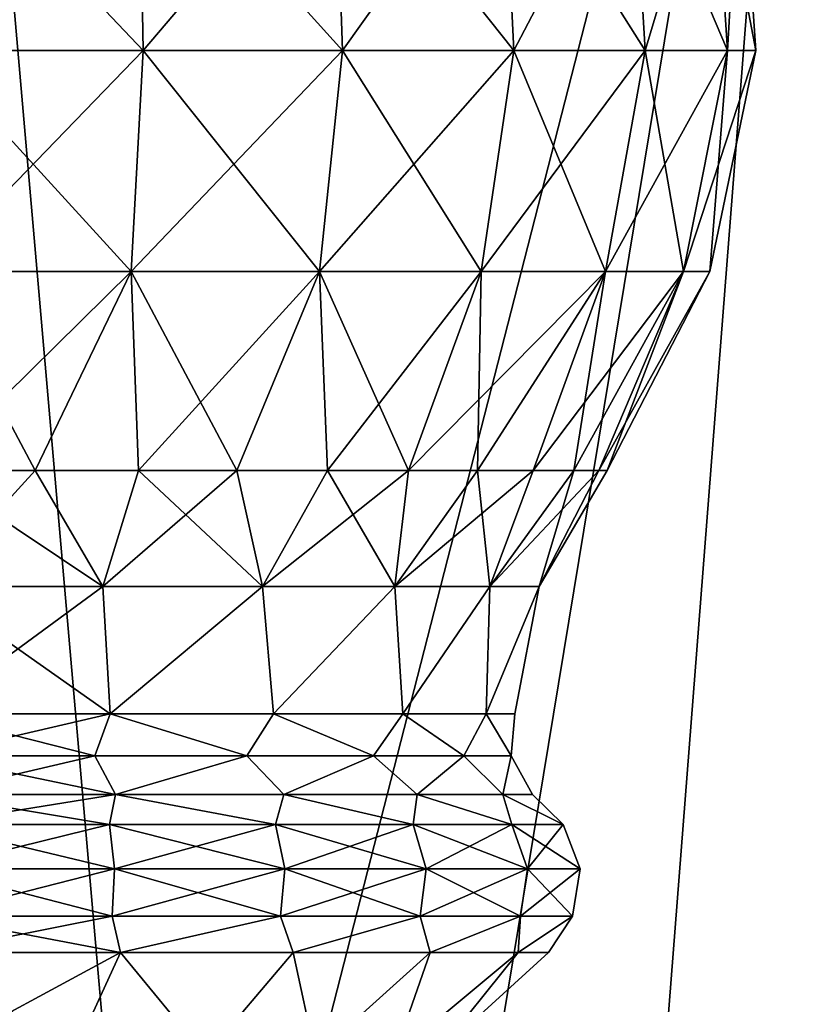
# Model space of a CAD drawing. Header units: millimetres. Extents: x -110 to 119, y -127 to 212.
# Tile 140 of 186: x 75.7 to 81.84, y 19.84 to 27.42. Entities that reach past the tile are written whole.
import ezdxf

# ---------------------------------------------------------------- set-up
doc = ezdxf.new("R2010")
doc.units = ezdxf.units.MM
doc.header["$LTSCALE"] = 26.699852
for name, color, linetype in [('496', 7, 'CONTINUOUS'), ('497', 7, 'CONTINUOUS'), ('498', 7, 'CONTINUOUS'), ('499', 7, 'CONTINUOUS'), ('5', 7, 'CONTINUOUS'), ('500', 7, 'CONTINUOUS')]:
    doc.layers.add(name, color=color, linetype=linetype)

msp = doc.modelspace()

# ---------------------------------------------------------------- linework, layer by layer
at = {"layer": '496', "color": 7, "linetype": 'CONTINUOUS', "true_color": 0xa2afbf}
for points in [[(75.0003, 28.9194, 56.2713), (75.0003, 27.186, 56.3902), (76.6478, 27.186, 56.1733), (75.0003, 28.9194, 56.2713)], [(76.617, 28.9194, 56.0584), (75.0003, 28.9194, 56.2713), (76.6478, 27.186, 56.1733), (76.617, 28.9194, 56.0584)], [(75.0003, 27.186, 43.6598), (75.0003, 28.9194, 43.7787), (76.617, 28.9194, 43.9916), (75.0003, 27.186, 43.6598)], [(75.0003, 27.186, 43.6598), (76.617, 28.9194, 43.9916), (76.6478, 27.186, 43.8767), (75.0003, 27.186, 43.6598)], [(76.617, 28.9194, 43.9916), (78.1234, 28.9194, 44.6156), (76.6478, 27.186, 43.8767), (76.617, 28.9194, 43.9916)], [(78.1234, 28.9194, 55.4344), (76.617, 28.9194, 56.0584), (78.1829, 27.186, 55.5374), (78.1234, 28.9194, 55.4344)], [(78.1829, 27.186, 55.5374), (76.617, 28.9194, 56.0584), (76.6478, 27.186, 56.1733), (78.1829, 27.186, 55.5374)], [(76.6478, 27.186, 43.8767), (78.1234, 28.9194, 44.6156), (78.1829, 27.186, 44.5126), (76.6478, 27.186, 43.8767)], [(78.1234, 28.9194, 44.6156), (79.4171, 28.9194, 45.6082), (78.1829, 27.186, 44.5126), (78.1234, 28.9194, 44.6156)], [(79.4171, 28.9194, 54.4418), (78.1234, 28.9194, 55.4344), (79.5012, 27.186, 54.5259), (79.4171, 28.9194, 54.4418)], [(79.5012, 27.186, 54.5259), (78.1234, 28.9194, 55.4344), (78.1829, 27.186, 55.5374), (79.5012, 27.186, 54.5259)], [(78.1829, 27.186, 44.5126), (79.4171, 28.9194, 45.6082), (79.5012, 27.186, 45.5241), (78.1829, 27.186, 44.5126)], [(79.4171, 28.9194, 45.6082), (80.4097, 28.9194, 46.9019), (79.5012, 27.186, 45.5241), (79.4171, 28.9194, 45.6082)], [(80.4097, 28.9194, 53.1481), (79.4171, 28.9194, 54.4418), (80.5128, 27.186, 53.2076), (80.4097, 28.9194, 53.1481)], [(80.5128, 27.186, 53.2076), (79.4171, 28.9194, 54.4418), (79.5012, 27.186, 54.5259), (80.5128, 27.186, 53.2076)], [(79.5012, 27.186, 45.5241), (80.4097, 28.9194, 46.9019), (80.5128, 27.186, 46.8424), (79.5012, 27.186, 45.5241)], [(80.4097, 28.9194, 46.9019), (81.0337, 28.9194, 48.4083), (80.5128, 27.186, 46.8424), (80.4097, 28.9194, 46.9019)], [(81.0337, 28.9194, 51.6417), (80.4097, 28.9194, 53.1481), (81.1486, 27.186, 51.6724), (81.0337, 28.9194, 51.6417)], [(81.1486, 27.186, 51.6724), (80.4097, 28.9194, 53.1481), (80.5128, 27.186, 53.2076), (81.1486, 27.186, 51.6724)], [(80.5128, 27.186, 46.8424), (81.0337, 28.9194, 48.4083), (81.1486, 27.186, 48.3776), (80.5128, 27.186, 46.8424)], [(81.0337, 28.9194, 48.4083), (81.2466, 28.9194, 50.025), (81.1486, 27.186, 48.3776), (81.0337, 28.9194, 48.4083)], [(81.2466, 28.9194, 50.025), (81.0337, 28.9194, 51.6417), (81.3655, 27.186, 50.025), (81.2466, 28.9194, 50.025)], [(81.3655, 27.186, 50.025), (81.0337, 28.9194, 51.6417), (81.1486, 27.186, 51.6724), (81.3655, 27.186, 50.025)], [(81.1486, 27.186, 48.3776), (81.2466, 28.9194, 50.025), (81.3655, 27.186, 50.025), (81.1486, 27.186, 48.3776)], [(75.0003, 27.186, 56.3902), (75.0003, 25.4847, 56.0371), (76.5563, 25.4847, 55.8322), (75.0003, 27.186, 56.3902)], [(76.6478, 27.186, 56.1733), (75.0003, 27.186, 56.3902), (76.5563, 25.4847, 55.8322), (76.6478, 27.186, 56.1733)], [(75.0003, 25.4847, 44.0129), (75.0003, 27.186, 43.6598), (76.6478, 27.186, 43.8767), (75.0003, 25.4847, 44.0129)], [(75.0003, 25.4847, 44.0129), (76.6478, 27.186, 43.8767), (76.5563, 25.4847, 44.2178), (75.0003, 25.4847, 44.0129)], [(76.6478, 27.186, 43.8767), (78.1829, 27.186, 44.5126), (76.5563, 25.4847, 44.2178), (76.6478, 27.186, 43.8767)], [(76.5563, 25.4847, 44.2178), (78.1829, 27.186, 44.5126), (78.0063, 25.4847, 44.8184), (76.5563, 25.4847, 44.2178)], [(78.0063, 25.4847, 55.2316), (76.6478, 27.186, 56.1733), (76.5563, 25.4847, 55.8322), (78.0063, 25.4847, 55.2316)], [(78.1829, 27.186, 55.5374), (76.6478, 27.186, 56.1733), (78.0063, 25.4847, 55.2316), (78.1829, 27.186, 55.5374)], [(78.1829, 27.186, 44.5126), (79.5012, 27.186, 45.5241), (78.0063, 25.4847, 44.8184), (78.1829, 27.186, 44.5126)], [(78.0063, 25.4847, 44.8184), (79.5012, 27.186, 45.5241), (79.2515, 25.4847, 45.7738), (78.0063, 25.4847, 44.8184)], [(79.2515, 25.4847, 54.2762), (78.1829, 27.186, 55.5374), (78.0063, 25.4847, 55.2316), (79.2515, 25.4847, 54.2762)], [(79.5012, 27.186, 54.5259), (78.1829, 27.186, 55.5374), (79.2515, 25.4847, 54.2762), (79.5012, 27.186, 54.5259)], [(79.5012, 27.186, 45.5241), (80.5128, 27.186, 46.8424), (79.2515, 25.4847, 45.7738), (79.5012, 27.186, 45.5241)], [(79.2515, 25.4847, 45.7738), (80.5128, 27.186, 46.8424), (80.2069, 25.4847, 47.019), (79.2515, 25.4847, 45.7738)], [(80.2069, 25.4847, 53.031), (79.5012, 27.186, 54.5259), (79.2515, 25.4847, 54.2762), (80.2069, 25.4847, 53.031)], [(80.5128, 27.186, 53.2076), (79.5012, 27.186, 54.5259), (80.2069, 25.4847, 53.031), (80.5128, 27.186, 53.2076)], [(80.5128, 27.186, 46.8424), (81.1486, 27.186, 48.3776), (80.2069, 25.4847, 47.019), (80.5128, 27.186, 46.8424)], [(80.2069, 25.4847, 47.019), (81.1486, 27.186, 48.3776), (80.8075, 25.4847, 48.469), (80.2069, 25.4847, 47.019)], [(80.8075, 25.4847, 51.581), (80.5128, 27.186, 53.2076), (80.2069, 25.4847, 53.031), (80.8075, 25.4847, 51.581)], [(81.1486, 27.186, 51.6724), (80.5128, 27.186, 53.2076), (80.8075, 25.4847, 51.581), (81.1486, 27.186, 51.6724)], [(81.1486, 27.186, 48.3776), (81.3655, 27.186, 50.025), (80.8075, 25.4847, 48.469), (81.1486, 27.186, 48.3776)], [(80.8075, 25.4847, 48.469), (81.3655, 27.186, 50.025), (81.0124, 25.4847, 50.025), (80.8075, 25.4847, 48.469)], [(81.0124, 25.4847, 50.025), (81.1486, 27.186, 51.6724), (80.8075, 25.4847, 51.581), (81.0124, 25.4847, 50.025)], [(81.3655, 27.186, 50.025), (81.1486, 27.186, 51.6724), (81.0124, 25.4847, 50.025), (81.3655, 27.186, 50.025)], [(75.0003, 25.4847, 56.0371), (75.0003, 23.9518, 55.245), (75.8169, 23.9518, 55.1807), (75.0003, 25.4847, 56.0371)], [(76.5563, 25.4847, 55.8322), (75.0003, 25.4847, 56.0371), (75.8169, 23.9518, 55.1807), (76.5563, 25.4847, 55.8322)], [(75.0003, 23.9518, 44.805), (75.0003, 25.4847, 44.0129), (76.5563, 25.4847, 44.2178), (75.0003, 23.9518, 44.805)], [(75.0003, 23.9518, 44.805), (76.5563, 25.4847, 44.2178), (75.8169, 23.9518, 44.8693), (75.0003, 23.9518, 44.805)], [(75.8169, 23.9518, 44.8693), (76.5563, 25.4847, 44.2178), (76.6134, 23.9518, 45.0605), (75.8169, 23.9518, 44.8693)], [(76.6134, 23.9518, 54.9895), (76.5563, 25.4847, 55.8322), (75.8169, 23.9518, 55.1807), (76.6134, 23.9518, 54.9895)], [(76.5563, 25.4847, 44.2178), (78.0063, 25.4847, 44.8184), (76.6134, 23.9518, 45.0605), (76.5563, 25.4847, 44.2178)], [(78.0063, 25.4847, 55.2316), (76.5563, 25.4847, 55.8322), (77.3701, 23.9518, 54.6761), (78.0063, 25.4847, 55.2316)], [(77.3701, 23.9518, 54.6761), (76.5563, 25.4847, 55.8322), (76.6134, 23.9518, 54.9895), (77.3701, 23.9518, 54.6761)], [(76.6134, 23.9518, 45.0605), (78.0063, 25.4847, 44.8184), (77.3701, 23.9518, 45.3739), (76.6134, 23.9518, 45.0605)], [(77.3701, 23.9518, 45.3739), (78.0063, 25.4847, 44.8184), (78.0686, 23.9518, 45.8019), (77.3701, 23.9518, 45.3739)], [(78.0686, 23.9518, 54.2481), (78.0063, 25.4847, 55.2316), (77.3701, 23.9518, 54.6761), (78.0686, 23.9518, 54.2481)], [(78.0063, 25.4847, 44.8184), (79.2515, 25.4847, 45.7738), (78.0686, 23.9518, 45.8019), (78.0063, 25.4847, 44.8184)], [(79.2515, 25.4847, 54.2762), (78.0063, 25.4847, 55.2316), (78.6914, 23.9518, 53.7161), (79.2515, 25.4847, 54.2762)], [(78.6914, 23.9518, 53.7161), (78.0063, 25.4847, 55.2316), (78.0686, 23.9518, 54.2481), (78.6914, 23.9518, 53.7161)], [(78.0686, 23.9518, 45.8019), (79.2515, 25.4847, 45.7738), (78.6914, 23.9518, 46.3339), (78.0686, 23.9518, 45.8019)], [(79.2515, 25.4847, 45.7738), (80.2069, 25.4847, 47.019), (78.6914, 23.9518, 46.3339), (79.2515, 25.4847, 45.7738)], [(78.6914, 23.9518, 46.3339), (80.2069, 25.4847, 47.019), (79.2234, 23.9518, 46.9568), (78.6914, 23.9518, 46.3339)], [(79.2234, 23.9518, 53.0932), (79.2515, 25.4847, 54.2762), (78.6914, 23.9518, 53.7161), (79.2234, 23.9518, 53.0932)], [(79.2234, 23.9518, 46.9568), (80.2069, 25.4847, 47.019), (79.6514, 23.9518, 47.6552), (79.2234, 23.9518, 46.9568)], [(80.2069, 25.4847, 53.031), (79.2515, 25.4847, 54.2762), (79.2234, 23.9518, 53.0932), (80.2069, 25.4847, 53.031)], [(79.6514, 23.9518, 52.3948), (80.2069, 25.4847, 53.031), (79.2234, 23.9518, 53.0932), (79.6514, 23.9518, 52.3948)], [(80.2069, 25.4847, 47.019), (80.8075, 25.4847, 48.469), (79.6514, 23.9518, 47.6552), (80.2069, 25.4847, 47.019)], [(79.6514, 23.9518, 47.6552), (80.8075, 25.4847, 48.469), (79.9648, 23.9518, 48.4119), (79.6514, 23.9518, 47.6552)], [(79.9648, 23.9518, 51.6381), (80.2069, 25.4847, 53.031), (79.6514, 23.9518, 52.3948), (79.9648, 23.9518, 51.6381)], [(79.9648, 23.9518, 48.4119), (80.8075, 25.4847, 48.469), (80.156, 23.9518, 49.2084), (79.9648, 23.9518, 48.4119)], [(80.8075, 25.4847, 51.581), (80.2069, 25.4847, 53.031), (79.9648, 23.9518, 51.6381), (80.8075, 25.4847, 51.581)], [(80.156, 23.9518, 50.8416), (80.8075, 25.4847, 51.581), (79.9648, 23.9518, 51.6381), (80.156, 23.9518, 50.8416)], [(80.8075, 25.4847, 48.469), (81.0124, 25.4847, 50.025), (80.156, 23.9518, 49.2084), (80.8075, 25.4847, 48.469)], [(80.156, 23.9518, 49.2084), (81.0124, 25.4847, 50.025), (80.2203, 23.9518, 50.025), (80.156, 23.9518, 49.2084)], [(80.2203, 23.9518, 50.025), (80.8075, 25.4847, 51.581), (80.156, 23.9518, 50.8416), (80.2203, 23.9518, 50.025)], [(81.0124, 25.4847, 50.025), (80.8075, 25.4847, 51.581), (80.2203, 23.9518, 50.025), (81.0124, 25.4847, 50.025)]]:
    msp.add_3dface(points, dxfattribs=at)
at = {"layer": '497', "color": 7, "linetype": 'CONTINUOUS', "true_color": 0xa2afbf}
for points in [[(75.0003, 23.9518, 55.245), (75.0003, 23.0603, 54.7708), (76.3374, 23.0603, 54.5786), (75.0003, 23.9518, 55.245)], [(75.8169, 23.9518, 55.1807), (75.0003, 23.9518, 55.245), (76.3374, 23.0603, 54.5786), (75.8169, 23.9518, 55.1807)], [(75.0003, 23.0603, 45.2792), (75.0003, 23.9518, 44.805), (75.8169, 23.9518, 44.8693), (75.0003, 23.0603, 45.2792)], [(75.0003, 23.0603, 45.2792), (75.8169, 23.9518, 44.8693), (76.3374, 23.0603, 45.4714), (75.0003, 23.0603, 45.2792)], [(75.8169, 23.9518, 44.8693), (76.6134, 23.9518, 45.0605), (76.3374, 23.0603, 45.4714), (75.8169, 23.9518, 44.8693)], [(76.6134, 23.9518, 54.9895), (75.8169, 23.9518, 55.1807), (76.3374, 23.0603, 54.5786), (76.6134, 23.9518, 54.9895)], [(76.6134, 23.9518, 45.0605), (77.3701, 23.9518, 45.3739), (76.3374, 23.0603, 45.4714), (76.6134, 23.9518, 45.0605)], [(76.3374, 23.0603, 45.4714), (77.3701, 23.9518, 45.3739), (77.5661, 23.0603, 46.0326), (76.3374, 23.0603, 45.4714)], [(77.5661, 23.0603, 54.0174), (76.6134, 23.9518, 54.9895), (76.3374, 23.0603, 54.5786), (77.5661, 23.0603, 54.0174)], [(77.3701, 23.9518, 54.6761), (76.6134, 23.9518, 54.9895), (77.5661, 23.0603, 54.0174), (77.3701, 23.9518, 54.6761)], [(77.3701, 23.9518, 45.3739), (78.0686, 23.9518, 45.8019), (77.5661, 23.0603, 46.0326), (77.3701, 23.9518, 45.3739)], [(78.0686, 23.9518, 54.2481), (77.3701, 23.9518, 54.6761), (77.5661, 23.0603, 54.0174), (78.0686, 23.9518, 54.2481)], [(78.0686, 23.9518, 45.8019), (78.6914, 23.9518, 46.3339), (77.5661, 23.0603, 46.0326), (78.0686, 23.9518, 45.8019)], [(77.5661, 23.0603, 46.0326), (78.6914, 23.9518, 46.3339), (78.587, 23.0603, 46.9171), (77.5661, 23.0603, 46.0326)], [(78.587, 23.0603, 53.1329), (78.0686, 23.9518, 54.2481), (77.5661, 23.0603, 54.0174), (78.587, 23.0603, 53.1329)], [(78.6914, 23.9518, 53.7161), (78.0686, 23.9518, 54.2481), (78.587, 23.0603, 53.1329), (78.6914, 23.9518, 53.7161)], [(78.6914, 23.9518, 46.3339), (79.2234, 23.9518, 46.9568), (78.587, 23.0603, 46.9171), (78.6914, 23.9518, 46.3339)], [(79.2234, 23.9518, 46.9568), (79.6514, 23.9518, 47.6552), (78.587, 23.0603, 46.9171), (79.2234, 23.9518, 46.9568)], [(78.587, 23.0603, 46.9171), (79.6514, 23.9518, 47.6552), (79.3173, 23.0603, 48.0535), (78.587, 23.0603, 46.9171)], [(79.2234, 23.9518, 53.0932), (78.6914, 23.9518, 53.7161), (78.587, 23.0603, 53.1329), (79.2234, 23.9518, 53.0932)], [(79.3173, 23.0603, 51.9965), (79.2234, 23.9518, 53.0932), (78.587, 23.0603, 53.1329), (79.3173, 23.0603, 51.9965)], [(79.6514, 23.9518, 52.3948), (79.2234, 23.9518, 53.0932), (79.3173, 23.0603, 51.9965), (79.6514, 23.9518, 52.3948)], [(79.6514, 23.9518, 47.6552), (79.9648, 23.9518, 48.4119), (79.3173, 23.0603, 48.0535), (79.6514, 23.9518, 47.6552)], [(79.9648, 23.9518, 48.4119), (80.156, 23.9518, 49.2084), (79.3173, 23.0603, 48.0535), (79.9648, 23.9518, 48.4119)], [(79.3173, 23.0603, 48.0535), (80.156, 23.9518, 49.2084), (79.6978, 23.0603, 49.3496), (79.3173, 23.0603, 48.0535)], [(79.9648, 23.9518, 51.6381), (79.6514, 23.9518, 52.3948), (79.3173, 23.0603, 51.9965), (79.9648, 23.9518, 51.6381)], [(79.6978, 23.0603, 50.7004), (79.9648, 23.9518, 51.6381), (79.3173, 23.0603, 51.9965), (79.6978, 23.0603, 50.7004)], [(80.156, 23.9518, 49.2084), (80.2203, 23.9518, 50.025), (79.6978, 23.0603, 49.3496), (80.156, 23.9518, 49.2084)], [(80.2203, 23.9518, 50.025), (80.156, 23.9518, 50.8416), (79.6978, 23.0603, 50.7004), (80.2203, 23.9518, 50.025)], [(79.6978, 23.0603, 49.3496), (80.2203, 23.9518, 50.025), (79.6978, 23.0603, 50.7004), (79.6978, 23.0603, 49.3496)], [(80.156, 23.9518, 50.8416), (79.9648, 23.9518, 51.6381), (79.6978, 23.0603, 50.7004), (80.156, 23.9518, 50.8416)], [(75.0003, 23.0603, 54.7708), (75.0003, 22.0785, 54.535), (76.394, 22.0785, 54.3143), (75.0003, 23.0603, 54.7708)], [(76.3374, 23.0603, 54.5786), (75.0003, 23.0603, 54.7708), (76.394, 22.0785, 54.3143), (76.3374, 23.0603, 54.5786)], [(75.0003, 22.0785, 45.515), (75.0003, 23.0603, 45.2792), (76.3374, 23.0603, 45.4714), (75.0003, 22.0785, 45.515)], [(75.0003, 22.0785, 45.515), (76.3374, 23.0603, 45.4714), (76.394, 22.0785, 45.7357), (75.0003, 22.0785, 45.515)], [(76.3374, 23.0603, 45.4714), (77.5661, 23.0603, 46.0326), (76.394, 22.0785, 45.7357), (76.3374, 23.0603, 45.4714)], [(77.5661, 23.0603, 54.0174), (76.3374, 23.0603, 54.5786), (76.394, 22.0785, 54.3143), (77.5661, 23.0603, 54.0174)], [(76.394, 22.0785, 45.7357), (77.5661, 23.0603, 46.0326), (77.6512, 22.0785, 46.3763), (76.394, 22.0785, 45.7357)], [(77.6512, 22.0785, 53.6737), (77.5661, 23.0603, 54.0174), (76.394, 22.0785, 54.3143), (77.6512, 22.0785, 53.6737)], [(77.5661, 23.0603, 46.0326), (78.587, 23.0603, 46.9171), (77.6512, 22.0785, 46.3763), (77.5661, 23.0603, 46.0326)], [(78.587, 23.0603, 53.1329), (77.5661, 23.0603, 54.0174), (77.6512, 22.0785, 53.6737), (78.587, 23.0603, 53.1329)], [(77.6512, 22.0785, 46.3763), (78.587, 23.0603, 46.9171), (78.649, 22.0785, 47.3741), (77.6512, 22.0785, 46.3763)], [(78.649, 22.0785, 52.6759), (78.587, 23.0603, 53.1329), (77.6512, 22.0785, 53.6737), (78.649, 22.0785, 52.6759)], [(78.587, 23.0603, 46.9171), (79.3173, 23.0603, 48.0535), (78.649, 22.0785, 47.3741), (78.587, 23.0603, 46.9171)], [(79.3173, 23.0603, 51.9965), (78.587, 23.0603, 53.1329), (78.649, 22.0785, 52.6759), (79.3173, 23.0603, 51.9965)], [(78.649, 22.0785, 47.3741), (79.3173, 23.0603, 48.0535), (79.2896, 22.0785, 48.6313), (78.649, 22.0785, 47.3741)], [(79.2896, 22.0785, 51.4187), (79.3173, 23.0603, 51.9965), (78.649, 22.0785, 52.6759), (79.2896, 22.0785, 51.4187)], [(79.3173, 23.0603, 48.0535), (79.6978, 23.0603, 49.3496), (79.2896, 22.0785, 48.6313), (79.3173, 23.0603, 48.0535)], [(79.2896, 22.0785, 48.6313), (79.6978, 23.0603, 49.3496), (79.5103, 22.0785, 50.025), (79.2896, 22.0785, 48.6313)], [(79.6978, 23.0603, 50.7004), (79.3173, 23.0603, 51.9965), (79.2896, 22.0785, 51.4187), (79.6978, 23.0603, 50.7004)], [(79.5103, 22.0785, 50.025), (79.6978, 23.0603, 50.7004), (79.2896, 22.0785, 51.4187), (79.5103, 22.0785, 50.025)], [(79.6978, 23.0603, 49.3496), (79.6978, 23.0603, 50.7004), (79.5103, 22.0785, 50.025), (79.6978, 23.0603, 49.3496)]]:
    msp.add_3dface(points, dxfattribs=at)
at = {"layer": '498', "color": 7, "linetype": 'CONTINUOUS', "true_color": 0xa2afbf}
for points in [[(75.0003, 22.0785, 54.535), (75.0003, 21.7569, 54.5519), (76.2757, 21.7569, 54.3685), (75.0003, 22.0785, 54.535)], [(76.394, 22.0785, 54.3143), (75.0003, 22.0785, 54.535), (76.2757, 21.7569, 54.3685), (76.394, 22.0785, 54.3143)], [(75.0003, 21.7569, 45.4981), (75.0003, 22.0785, 45.515), (76.394, 22.0785, 45.7357), (75.0003, 21.7569, 45.4981)], [(75.0003, 21.7569, 45.4981), (76.394, 22.0785, 45.7357), (76.2757, 21.7569, 45.6815), (75.0003, 21.7569, 45.4981)], [(76.394, 22.0785, 45.7357), (77.4477, 21.7569, 46.2167), (76.2757, 21.7569, 45.6815), (76.394, 22.0785, 45.7357)], [(76.394, 22.0785, 54.3143), (76.2757, 21.7569, 54.3685), (77.4477, 21.7569, 53.8333), (76.394, 22.0785, 54.3143)], [(76.394, 22.0785, 45.7357), (77.6512, 22.0785, 46.3763), (77.4477, 21.7569, 46.2167), (76.394, 22.0785, 45.7357)], [(77.6512, 22.0785, 53.6737), (76.394, 22.0785, 54.3143), (77.4477, 21.7569, 53.8333), (77.6512, 22.0785, 53.6737)], [(77.6512, 22.0785, 46.3763), (78.4215, 21.7569, 47.0605), (77.4477, 21.7569, 46.2167), (77.6512, 22.0785, 46.3763)], [(77.6512, 22.0785, 53.6737), (77.4477, 21.7569, 53.8333), (78.4215, 21.7569, 52.9895), (77.6512, 22.0785, 53.6737)], [(77.6512, 22.0785, 46.3763), (78.649, 22.0785, 47.3741), (78.4215, 21.7569, 47.0605), (77.6512, 22.0785, 46.3763)], [(78.649, 22.0785, 52.6759), (77.6512, 22.0785, 53.6737), (78.4215, 21.7569, 52.9895), (78.649, 22.0785, 52.6759)], [(78.649, 22.0785, 47.3741), (79.1181, 21.7569, 48.1445), (78.4215, 21.7569, 47.0605), (78.649, 22.0785, 47.3741)], [(78.649, 22.0785, 52.6759), (78.4215, 21.7569, 52.9895), (79.1181, 21.7569, 51.9055), (78.649, 22.0785, 52.6759)], [(78.649, 22.0785, 47.3741), (79.2896, 22.0785, 48.6313), (79.1181, 21.7569, 48.1445), (78.649, 22.0785, 47.3741)], [(79.2896, 22.0785, 51.4187), (78.649, 22.0785, 52.6759), (79.1181, 21.7569, 51.9055), (79.2896, 22.0785, 51.4187)], [(79.2896, 22.0785, 48.6313), (79.4811, 21.7569, 49.3808), (79.1181, 21.7569, 48.1445), (79.2896, 22.0785, 48.6313)], [(79.2896, 22.0785, 51.4187), (79.1181, 21.7569, 51.9055), (79.4811, 21.7569, 50.6692), (79.2896, 22.0785, 51.4187)], [(79.2896, 22.0785, 48.6313), (79.5103, 22.0785, 50.025), (79.4811, 21.7569, 49.3808), (79.2896, 22.0785, 48.6313)], [(79.5103, 22.0785, 50.025), (79.2896, 22.0785, 51.4187), (79.4811, 21.7569, 50.6692), (79.5103, 22.0785, 50.025)], [(79.5103, 22.0785, 50.025), (79.4811, 21.7569, 50.6692), (79.4811, 21.7569, 49.3808), (79.5103, 22.0785, 50.025)], [(75.0003, 21.4574, 45.3799), (75.0003, 21.7569, 45.4981), (76.2757, 21.7569, 45.6815), (75.0003, 21.4574, 45.3799)], [(75.0003, 21.4574, 45.3799), (76.2757, 21.7569, 45.6815), (76.4357, 21.4574, 45.6072), (75.0003, 21.4574, 45.3799)], [(75.0003, 21.7569, 54.5519), (75.0003, 21.4574, 54.6701), (76.4357, 21.4574, 54.4428), (75.0003, 21.7569, 54.5519)], [(76.2757, 21.7569, 54.3685), (75.0003, 21.7569, 54.5519), (76.4357, 21.4574, 54.4428), (76.2757, 21.7569, 54.3685)], [(77.4477, 21.7569, 53.8333), (76.2757, 21.7569, 54.3685), (76.4357, 21.4574, 54.4428), (77.4477, 21.7569, 53.8333)], [(76.2757, 21.7569, 45.6815), (77.4477, 21.7569, 46.2167), (76.4357, 21.4574, 45.6072), (76.2757, 21.7569, 45.6815)], [(77.7307, 21.4574, 53.783), (77.4477, 21.7569, 53.8333), (76.4357, 21.4574, 54.4428), (77.7307, 21.4574, 53.783)], [(76.4357, 21.4574, 45.6072), (77.4477, 21.7569, 46.2167), (77.7307, 21.4574, 46.267), (76.4357, 21.4574, 45.6072)], [(78.4215, 21.7569, 52.9895), (77.4477, 21.7569, 53.8333), (77.7307, 21.4574, 53.783), (78.4215, 21.7569, 52.9895)], [(77.4477, 21.7569, 46.2167), (78.4215, 21.7569, 47.0605), (77.7307, 21.4574, 46.267), (77.4477, 21.7569, 46.2167)], [(78.7583, 21.4574, 52.7553), (78.4215, 21.7569, 52.9895), (77.7307, 21.4574, 53.783), (78.7583, 21.4574, 52.7553)], [(77.7307, 21.4574, 46.267), (78.4215, 21.7569, 47.0605), (78.7583, 21.4574, 47.2947), (77.7307, 21.4574, 46.267)], [(79.1181, 21.7569, 51.9055), (78.4215, 21.7569, 52.9895), (78.7583, 21.4574, 52.7553), (79.1181, 21.7569, 51.9055)], [(78.4215, 21.7569, 47.0605), (79.1181, 21.7569, 48.1445), (78.7583, 21.4574, 47.2947), (78.4215, 21.7569, 47.0605)], [(79.4181, 21.4574, 51.4604), (79.1181, 21.7569, 51.9055), (78.7583, 21.4574, 52.7553), (79.4181, 21.4574, 51.4604)], [(78.7583, 21.4574, 47.2947), (79.1181, 21.7569, 48.1445), (79.4181, 21.4574, 48.5896), (78.7583, 21.4574, 47.2947)], [(79.4811, 21.7569, 50.6692), (79.1181, 21.7569, 51.9055), (79.4181, 21.4574, 51.4604), (79.4811, 21.7569, 50.6692)], [(79.1181, 21.7569, 48.1445), (79.4811, 21.7569, 49.3808), (79.4181, 21.4574, 48.5896), (79.1181, 21.7569, 48.1445)], [(79.6455, 21.4574, 50.025), (79.4811, 21.7569, 50.6692), (79.4181, 21.4574, 51.4604), (79.6455, 21.4574, 50.025)], [(79.4181, 21.4574, 48.5896), (79.4811, 21.7569, 49.3808), (79.6455, 21.4574, 50.025), (79.4181, 21.4574, 48.5896)], [(79.4811, 21.7569, 49.3808), (79.4811, 21.7569, 50.6692), (79.6455, 21.4574, 50.025), (79.4811, 21.7569, 49.3808)]]:
    msp.add_3dface(points, dxfattribs=at)
at = {"layer": '499', "color": 7, "linetype": 'CONTINUOUS', "true_color": 0xa2afbf}
for points in [[(75.0003, 21.2287, 45.0925), (75.0003, 21.4574, 45.3799), (76.4357, 21.4574, 45.6072), (75.0003, 21.2287, 45.0925)], [(75.0003, 21.4574, 54.6701), (75.0003, 21.2287, 54.9575), (76.39, 21.2287, 54.7577), (75.0003, 21.4574, 54.6701)], [(76.4357, 21.4574, 54.4428), (75.0003, 21.4574, 54.6701), (76.39, 21.2287, 54.7577), (76.4357, 21.4574, 54.4428)], [(75.0003, 21.2287, 45.0925), (76.4357, 21.4574, 45.6072), (76.39, 21.2287, 45.2923), (75.0003, 21.2287, 45.0925)], [(76.39, 21.2287, 45.2923), (76.4357, 21.4574, 45.6072), (77.667, 21.2287, 45.8755), (76.39, 21.2287, 45.2923)], [(77.667, 21.2287, 54.1745), (76.4357, 21.4574, 54.4428), (76.39, 21.2287, 54.7577), (77.667, 21.2287, 54.1745)], [(76.4357, 21.4574, 45.6072), (77.7307, 21.4574, 46.267), (77.667, 21.2287, 45.8755), (76.4357, 21.4574, 45.6072)], [(77.7307, 21.4574, 53.783), (76.4357, 21.4574, 54.4428), (77.667, 21.2287, 54.1745), (77.7307, 21.4574, 53.783)], [(77.667, 21.2287, 45.8755), (77.7307, 21.4574, 46.267), (78.728, 21.2287, 46.7949), (77.667, 21.2287, 45.8755)], [(78.728, 21.2287, 53.2551), (77.7307, 21.4574, 53.783), (77.667, 21.2287, 54.1745), (78.728, 21.2287, 53.2551)], [(77.7307, 21.4574, 46.267), (78.7583, 21.4574, 47.2947), (78.728, 21.2287, 46.7949), (77.7307, 21.4574, 46.267)], [(78.7583, 21.4574, 52.7553), (77.7307, 21.4574, 53.783), (78.728, 21.2287, 53.2551), (78.7583, 21.4574, 52.7553)], [(78.728, 21.2287, 46.7949), (78.7583, 21.4574, 47.2947), (79.4871, 21.2287, 47.976), (78.728, 21.2287, 46.7949)], [(79.4871, 21.2287, 52.074), (78.7583, 21.4574, 52.7553), (78.728, 21.2287, 53.2551), (79.4871, 21.2287, 52.074)], [(78.7583, 21.4574, 47.2947), (79.4181, 21.4574, 48.5896), (79.4871, 21.2287, 47.976), (78.7583, 21.4574, 47.2947)], [(79.4181, 21.4574, 51.4604), (78.7583, 21.4574, 52.7553), (79.4871, 21.2287, 52.074), (79.4181, 21.4574, 51.4604)], [(79.4181, 21.4574, 48.5896), (79.6455, 21.4574, 50.025), (79.8826, 21.2287, 49.323), (79.4181, 21.4574, 48.5896)], [(79.4871, 21.2287, 47.976), (79.4181, 21.4574, 48.5896), (79.8826, 21.2287, 49.323), (79.4871, 21.2287, 47.976)], [(79.6455, 21.4574, 50.025), (79.4181, 21.4574, 51.4604), (79.8826, 21.2287, 50.727), (79.6455, 21.4574, 50.025)], [(79.8826, 21.2287, 50.727), (79.4181, 21.4574, 51.4604), (79.4871, 21.2287, 52.074), (79.8826, 21.2287, 50.727)], [(79.8826, 21.2287, 49.323), (79.6455, 21.4574, 50.025), (79.8826, 21.2287, 50.727), (79.8826, 21.2287, 49.323)], [(75.0003, 20.8857, 44.9605), (75.0003, 21.2287, 45.0925), (76.39, 21.2287, 45.2923), (75.0003, 20.8857, 44.9605)], [(75.0003, 20.8857, 44.9605), (76.39, 21.2287, 45.2923), (76.4272, 20.8857, 45.1656), (75.0003, 20.8857, 44.9605)], [(75.0003, 21.2287, 54.9575), (75.0003, 20.8857, 55.0895), (76.4272, 20.8857, 54.8844), (75.0003, 21.2287, 54.9575)], [(76.39, 21.2287, 54.7577), (75.0003, 21.2287, 54.9575), (76.4272, 20.8857, 54.8844), (76.39, 21.2287, 54.7577)], [(76.39, 21.2287, 45.2923), (77.667, 21.2287, 45.8755), (76.4272, 20.8857, 45.1656), (76.39, 21.2287, 45.2923)], [(77.667, 21.2287, 54.1745), (76.39, 21.2287, 54.7577), (77.7384, 20.8857, 54.2856), (77.667, 21.2287, 54.1745)], [(77.7384, 20.8857, 54.2856), (76.39, 21.2287, 54.7577), (76.4272, 20.8857, 54.8844), (77.7384, 20.8857, 54.2856)], [(76.4272, 20.8857, 45.1656), (77.667, 21.2287, 45.8755), (77.7384, 20.8857, 45.7644), (76.4272, 20.8857, 45.1656)], [(77.667, 21.2287, 45.8755), (78.728, 21.2287, 46.7949), (77.7384, 20.8857, 45.7644), (77.667, 21.2287, 45.8755)], [(78.728, 21.2287, 53.2551), (77.667, 21.2287, 54.1745), (78.8278, 20.8857, 53.3416), (78.728, 21.2287, 53.2551)], [(78.8278, 20.8857, 53.3416), (77.667, 21.2287, 54.1745), (77.7384, 20.8857, 54.2856), (78.8278, 20.8857, 53.3416)], [(77.7384, 20.8857, 45.7644), (78.728, 21.2287, 46.7949), (78.8278, 20.8857, 46.7084), (77.7384, 20.8857, 45.7644)], [(78.728, 21.2287, 46.7949), (79.4871, 21.2287, 47.976), (78.8278, 20.8857, 46.7084), (78.728, 21.2287, 46.7949)], [(79.4871, 21.2287, 52.074), (78.728, 21.2287, 53.2551), (79.6072, 20.8857, 52.1289), (79.4871, 21.2287, 52.074)], [(79.6072, 20.8857, 52.1289), (78.728, 21.2287, 53.2551), (78.8278, 20.8857, 53.3416), (79.6072, 20.8857, 52.1289)], [(78.8278, 20.8857, 46.7084), (79.4871, 21.2287, 47.976), (79.6072, 20.8857, 47.9211), (78.8278, 20.8857, 46.7084)], [(79.4871, 21.2287, 47.976), (79.8826, 21.2287, 49.323), (79.6072, 20.8857, 47.9211), (79.4871, 21.2287, 47.976)], [(79.8826, 21.2287, 50.727), (79.4871, 21.2287, 52.074), (80.0133, 20.8857, 50.7458), (79.8826, 21.2287, 50.727)], [(80.0133, 20.8857, 50.7458), (79.4871, 21.2287, 52.074), (79.6072, 20.8857, 52.1289), (80.0133, 20.8857, 50.7458)], [(79.6072, 20.8857, 47.9211), (79.8826, 21.2287, 49.323), (80.0133, 20.8857, 49.3042), (79.6072, 20.8857, 47.9211)], [(79.8826, 21.2287, 49.323), (79.8826, 21.2287, 50.727), (80.0133, 20.8857, 49.3042), (79.8826, 21.2287, 49.323)], [(80.0133, 20.8857, 49.3042), (79.8826, 21.2287, 50.727), (80.0133, 20.8857, 50.7458), (80.0133, 20.8857, 49.3042)], [(75.0003, 20.523, 45.0204), (75.0003, 20.8857, 44.9605), (76.4272, 20.8857, 45.1656), (75.0003, 20.523, 45.0204)], [(75.0003, 20.523, 45.0204), (76.4272, 20.8857, 45.1656), (76.4103, 20.523, 45.2232), (75.0003, 20.523, 45.0204)], [(75.0003, 20.8857, 55.0895), (75.0003, 20.523, 55.0296), (76.4103, 20.523, 54.8268), (75.0003, 20.8857, 55.0895)], [(76.4272, 20.8857, 54.8844), (75.0003, 20.8857, 55.0895), (76.4103, 20.523, 54.8268), (76.4272, 20.8857, 54.8844)], [(76.4272, 20.8857, 45.1656), (77.7384, 20.8857, 45.7644), (76.4103, 20.523, 45.2232), (76.4272, 20.8857, 45.1656)], [(76.4103, 20.523, 45.2232), (77.7384, 20.8857, 45.7644), (77.706, 20.523, 45.8149), (76.4103, 20.523, 45.2232)], [(77.706, 20.523, 54.2351), (76.4272, 20.8857, 54.8844), (76.4103, 20.523, 54.8268), (77.706, 20.523, 54.2351)], [(77.7384, 20.8857, 54.2856), (76.4272, 20.8857, 54.8844), (77.706, 20.523, 54.2351), (77.7384, 20.8857, 54.2856)], [(77.7384, 20.8857, 45.7644), (78.8278, 20.8857, 46.7084), (77.706, 20.523, 45.8149), (77.7384, 20.8857, 45.7644)], [(77.706, 20.523, 45.8149), (78.8278, 20.8857, 46.7084), (78.7825, 20.523, 46.7477), (77.706, 20.523, 45.8149)], [(78.7825, 20.523, 53.3023), (77.7384, 20.8857, 54.2856), (77.706, 20.523, 54.2351), (78.7825, 20.523, 53.3023)], [(78.8278, 20.8857, 53.3416), (77.7384, 20.8857, 54.2856), (78.7825, 20.523, 53.3023), (78.8278, 20.8857, 53.3416)], [(78.8278, 20.8857, 46.7084), (79.6072, 20.8857, 47.9211), (78.7825, 20.523, 46.7477), (78.8278, 20.8857, 46.7084)], [(78.7825, 20.523, 46.7477), (79.6072, 20.8857, 47.9211), (79.5526, 20.523, 47.946), (78.7825, 20.523, 46.7477)], [(79.5526, 20.523, 52.104), (78.8278, 20.8857, 53.3416), (78.7825, 20.523, 53.3023), (79.5526, 20.523, 52.104)], [(79.6072, 20.8857, 52.1289), (78.8278, 20.8857, 53.3416), (79.5526, 20.523, 52.104), (79.6072, 20.8857, 52.1289)], [(79.6072, 20.8857, 47.9211), (80.0133, 20.8857, 49.3042), (79.5526, 20.523, 47.946), (79.6072, 20.8857, 47.9211)], [(79.5526, 20.523, 47.946), (80.0133, 20.8857, 49.3042), (79.9539, 20.523, 49.3128), (79.5526, 20.523, 47.946)], [(79.9539, 20.523, 50.7372), (79.6072, 20.8857, 52.1289), (79.5526, 20.523, 52.104), (79.9539, 20.523, 50.7372)], [(80.0133, 20.8857, 50.7458), (79.6072, 20.8857, 52.1289), (79.9539, 20.523, 50.7372), (80.0133, 20.8857, 50.7458)], [(80.0133, 20.8857, 49.3042), (80.0133, 20.8857, 50.7458), (79.9539, 20.523, 49.3128), (80.0133, 20.8857, 49.3042)], [(79.9539, 20.523, 49.3128), (80.0133, 20.8857, 50.7458), (79.9539, 20.523, 50.7372), (79.9539, 20.523, 49.3128)], [(75.0003, 20.2414, 45.255), (75.0003, 20.523, 45.0204), (76.4103, 20.523, 45.2232), (75.0003, 20.2414, 45.255)], [(75.0003, 20.2414, 45.255), (76.4103, 20.523, 45.2232), (76.4743, 20.2414, 45.4885), (75.0003, 20.2414, 45.255)], [(75.0003, 20.523, 55.0296), (75.0003, 20.2414, 54.795), (76.4743, 20.2414, 54.5615), (75.0003, 20.523, 55.0296)], [(76.4103, 20.523, 54.8268), (75.0003, 20.523, 55.0296), (76.4743, 20.2414, 54.5615), (76.4103, 20.523, 54.8268)], [(76.4103, 20.523, 45.2232), (77.706, 20.523, 45.8149), (76.4743, 20.2414, 45.4885), (76.4103, 20.523, 45.2232)], [(77.706, 20.523, 54.2351), (76.4103, 20.523, 54.8268), (76.4743, 20.2414, 54.5615), (77.706, 20.523, 54.2351)], [(76.4743, 20.2414, 45.4885), (77.706, 20.523, 45.8149), (77.804, 20.2414, 46.166), (76.4743, 20.2414, 45.4885)], [(77.804, 20.2414, 53.884), (77.706, 20.523, 54.2351), (76.4743, 20.2414, 54.5615), (77.804, 20.2414, 53.884)], [(77.706, 20.523, 45.8149), (78.7825, 20.523, 46.7477), (77.804, 20.2414, 46.166), (77.706, 20.523, 45.8149)], [(78.7825, 20.523, 53.3023), (77.706, 20.523, 54.2351), (77.804, 20.2414, 53.884), (78.7825, 20.523, 53.3023)], [(77.804, 20.2414, 46.166), (78.7825, 20.523, 46.7477), (78.8593, 20.2414, 47.2213), (77.804, 20.2414, 46.166)], [(78.8593, 20.2414, 52.8287), (78.7825, 20.523, 53.3023), (77.804, 20.2414, 53.884), (78.8593, 20.2414, 52.8287)], [(78.7825, 20.523, 46.7477), (79.5526, 20.523, 47.946), (78.8593, 20.2414, 47.2213), (78.7825, 20.523, 46.7477)], [(79.5526, 20.523, 52.104), (78.7825, 20.523, 53.3023), (78.8593, 20.2414, 52.8287), (79.5526, 20.523, 52.104)], [(78.8593, 20.2414, 47.2213), (79.5526, 20.523, 47.946), (79.5369, 20.2414, 48.551), (78.8593, 20.2414, 47.2213)], [(79.5369, 20.2414, 51.499), (79.5526, 20.523, 52.104), (78.8593, 20.2414, 52.8287), (79.5369, 20.2414, 51.499)], [(79.5526, 20.523, 47.946), (79.9539, 20.523, 49.3128), (79.5369, 20.2414, 48.551), (79.5526, 20.523, 47.946)], [(79.5369, 20.2414, 48.551), (79.9539, 20.523, 49.3128), (79.7703, 20.2414, 50.025), (79.5369, 20.2414, 48.551)], [(79.9539, 20.523, 50.7372), (79.5526, 20.523, 52.104), (79.5369, 20.2414, 51.499), (79.9539, 20.523, 50.7372)], [(79.7703, 20.2414, 50.025), (79.9539, 20.523, 50.7372), (79.5369, 20.2414, 51.499), (79.7703, 20.2414, 50.025)], [(79.9539, 20.523, 49.3128), (79.9539, 20.523, 50.7372), (79.7703, 20.2414, 50.025), (79.9539, 20.523, 49.3128)]]:
    msp.add_3dface(points, dxfattribs=at)
at = {"layer": '5', "color": 7, "linetype": 'CONTINUOUS', "true_color": 0xa2afbf}
for points in [[(81.8282, 34.3275, -53), (75, 35, -53), (76.7774, 14.6326, -36), (81.8282, 34.3275, -53)], [(76.7774, 14.6326, -36), (75, 35, -53), (75, 14.7402, -36), (76.7774, 14.6326, -36)], [(78.5281, 14.3116, -36), (81.8282, 34.3275, -53), (76.7774, 14.6326, -36), (78.5281, 14.3116, -36)], [(80.227, 13.7821, -36), (81.8282, 34.3275, -53), (78.5281, 14.3116, -36), (80.227, 13.7821, -36)], [(88.3939, 32.3358, -53), (81.8282, 34.3275, -53), (80.227, 13.7821, -36), (88.3939, 32.3358, -53)], [(81.8497, 13.0519, -36), (88.3939, 32.3358, -53), (80.227, 13.7821, -36), (81.8497, 13.0519, -36)]]:
    msp.add_3dface(points, dxfattribs=at)
at = {"layer": '500', "color": 7, "linetype": 'CONTINUOUS', "true_color": 0xa2afbf}
for points in [[(75.0003, 19.4464, 46.0887), (75.0003, 20.2414, 45.255), (76.4743, 20.2414, 45.4885), (75.0003, 19.4464, 46.0887)], [(75.0003, 20.2414, 54.795), (75.0003, 19.4464, 53.9613), (76.1093, 19.4464, 53.8018), (75.0003, 20.2414, 54.795)], [(76.4743, 20.2414, 54.5615), (75.0003, 20.2414, 54.795), (76.1093, 19.4464, 53.8018), (76.4743, 20.2414, 54.5615)], [(75.0003, 19.4464, 46.0887), (76.4743, 20.2414, 45.4885), (76.1093, 19.4464, 46.2482), (75.0003, 19.4464, 46.0887)], [(76.1093, 19.4464, 46.2482), (76.4743, 20.2414, 45.4885), (77.1284, 19.4464, 46.7136), (76.1093, 19.4464, 46.2482)], [(77.1284, 19.4464, 53.3364), (76.4743, 20.2414, 54.5615), (76.1093, 19.4464, 53.8018), (77.1284, 19.4464, 53.3364)], [(76.4743, 20.2414, 45.4885), (77.804, 20.2414, 46.166), (77.1284, 19.4464, 46.7136), (76.4743, 20.2414, 45.4885)], [(77.804, 20.2414, 53.884), (76.4743, 20.2414, 54.5615), (77.1284, 19.4464, 53.3364), (77.804, 20.2414, 53.884)], [(77.1284, 19.4464, 46.7136), (77.804, 20.2414, 46.166), (77.9752, 19.4464, 47.4473), (77.1284, 19.4464, 46.7136)], [(77.9752, 19.4464, 52.6027), (77.804, 20.2414, 53.884), (77.1284, 19.4464, 53.3364), (77.9752, 19.4464, 52.6027)], [(77.804, 20.2414, 46.166), (78.8593, 20.2414, 47.2213), (77.9752, 19.4464, 47.4473), (77.804, 20.2414, 46.166)], [(78.8593, 20.2414, 52.8287), (77.804, 20.2414, 53.884), (77.9752, 19.4464, 52.6027), (78.8593, 20.2414, 52.8287)], [(77.9752, 19.4464, 47.4473), (78.8593, 20.2414, 47.2213), (78.5809, 19.4464, 48.3898), (77.9752, 19.4464, 47.4473)], [(78.5809, 19.4464, 51.6602), (78.8593, 20.2414, 52.8287), (77.9752, 19.4464, 52.6027), (78.5809, 19.4464, 51.6602)], [(78.8593, 20.2414, 47.2213), (79.5369, 20.2414, 48.551), (78.5809, 19.4464, 48.3898), (78.8593, 20.2414, 47.2213)], [(78.5809, 19.4464, 48.3898), (79.5369, 20.2414, 48.551), (78.8965, 19.4464, 49.4648), (78.5809, 19.4464, 48.3898)], [(79.5369, 20.2414, 51.499), (78.8593, 20.2414, 52.8287), (78.5809, 19.4464, 51.6602), (79.5369, 20.2414, 51.499)], [(78.8965, 19.4464, 50.5852), (79.5369, 20.2414, 51.499), (78.5809, 19.4464, 51.6602), (78.8965, 19.4464, 50.5852)], [(79.5369, 20.2414, 48.551), (79.7703, 20.2414, 50.025), (78.8965, 19.4464, 49.4648), (79.5369, 20.2414, 48.551)], [(79.7703, 20.2414, 50.025), (79.5369, 20.2414, 51.499), (78.8965, 19.4464, 50.5852), (79.7703, 20.2414, 50.025)], [(78.8965, 19.4464, 49.4648), (79.7703, 20.2414, 50.025), (78.8965, 19.4464, 50.5852), (78.8965, 19.4464, 49.4648)]]:
    msp.add_3dface(points, dxfattribs=at)

doc.saveas('drawing.dxf')
